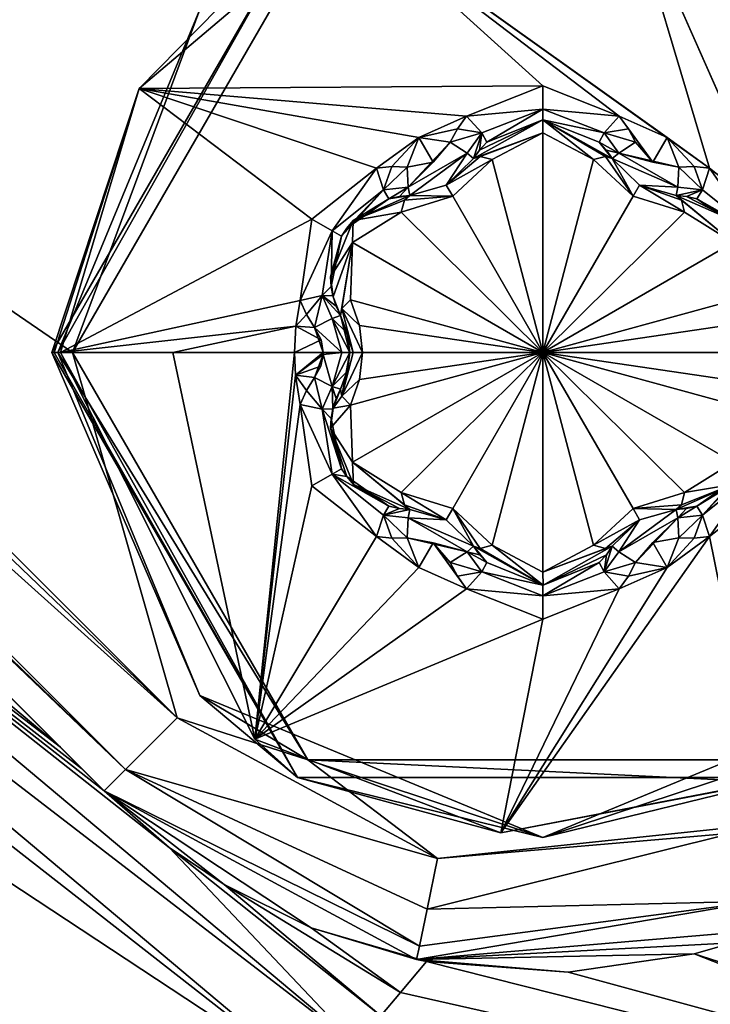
# Model space of a CAD drawing. Header units: metres. Extents: x -205 to 205, y -82 to 82.
# Tile 40 of 256: x -100.07 to -93.4, y -55.31 to -45.78. Entities that reach past the tile are written whole.
import ezdxf

# ---------------------------------------------------------------- set-up
doc = ezdxf.new("R2010")
doc.units = ezdxf.units.M
doc.layers.add('solid_PRT0003', color=7, linetype='CONTINUOUS')

msp = doc.modelspace()

# ---------------------------------------------------------------- linework, layer by layer
at = {"layer": 'solid_PRT0003'}
for points in [[(-200, -75), (-200, 75), (0, 75)], [(0, -75), (-200, -75), (0, 75)], [(-108.424469, -43.654949, 13.20919), (-98.550018, -52.535027, 13.5), (-107.972206, -43.496719, 13.461928)], [(-107.972206, -43.496719, 13.461928), (-98.550018, -52.535027, 13.5), (-107.584267, -43.498207, 13.5)], [(-99.56398, -49, 13.5), (-107.584267, -43.498207, 13.5), (-98.550018, -52.535027, 13.5)], [(-97.289246, -45.059734, 13.5), (-107.584267, -43.498207, 13.5), (-99.56398, -49, 13.5)], [(-99.050095, -53.034958, 13.207107), (-108.424469, -43.654949, 13.20919), (-108.601074, -43.78965, 12.879613)], [(-99.050095, -53.034958, 13.207107), (-98.550018, -52.535027, 13.5), (-108.424469, -43.654949, 13.20919)], [(-99.050095, -53.034958, 13.207107), (-108.601074, -43.78965, 12.879613), (-108.568611, -43.912701, 12.646684)], [(-99.050095, -53.034958, 13.207107), (-108.568611, -43.912701, 12.646684), (-108.534081, -43.962536, 12.5)], [(-108.534081, -43.962536, 12.5), (-99.475243, -53.02396, 2.021518), (-99.257233, -53.242035, 1.975126)], [(-99.257233, -53.242035, 12.5), (-108.534081, -43.962536, 12.5), (-99.257233, -53.242035, 1.975126)], [(-108.534081, -43.962536, 12.5), (-99.681023, -52.818119, 2.071429), (-99.475243, -53.02396, 2.021518)], [(-108.534081, -43.962536, 12.5), (-102.326385, -50.172005, 2.586515), (-99.681023, -52.818119, 2.071429)], [(-99.050095, -53.034958, 13.207107), (-108.534081, -43.962536, 12.5), (-99.257233, -53.242035, 12.5)], [(-93.403778, -47.217888, 18.393747), (-94.245125, -44.397106, 17.260666), (-96.887978, -44.726135, 17.260666)], [(-92.693344, -47.898235, 18.339132), (-91.853088, -45.566849, 17.260666), (-94.245125, -44.397106, 17.260666)], [(-92.77903, -47.709774, 18.335142), (-94.245125, -44.397106, 17.260666), (-93.403778, -47.217888, 18.393747)], [(-92.693344, -47.898235, 18.339132), (-94.245125, -44.397106, 17.260666), (-92.77903, -47.709774, 18.335142)], [(-98.920593, -46.447319, 17.260666), (-96.887978, -44.726135, 17.260666), (-97.388992, -44.886383, 17.098219)], [(-95.013977, -46.419353, 18.335138), (-96.887978, -44.726135, 17.260666), (-98.920593, -46.447319, 17.260666)], [(-93.81311, -46.919952, 18.393747), (-96.887978, -44.726135, 17.260666), (-94.275734, -46.714462, 18.393747)], [(-95.013977, -46.419353, 18.335138), (-94.275734, -46.714462, 18.393747), (-96.887978, -44.726135, 17.260666)], [(-93.403778, -47.217888, 18.393747), (-96.887978, -44.726135, 17.260666), (-93.81311, -46.919952, 18.393747)], [(-99.763985, -49, 13.7), (-99.763985, -49, 17.098219), (-97.388992, -44.886383, 17.098219)], [(-98.920593, -46.447319, 17.260666), (-97.388992, -44.886383, 17.098219), (-99.763985, -49, 17.098219)], [(-97.388992, -44.886383, 13.7), (-99.763985, -49, 13.7), (-97.388992, -44.886383, 17.098219)], [(-99.705406, -49, 13.558578), (-99.763985, -49, 13.7), (-97.388992, -44.886383, 13.7)], [(-98.331322, -45.682663, 13.558578), (-99.705406, -49, 13.558578), (-97.388992, -44.886383, 13.7)], [(-98.331322, -45.682663, 13.558578), (-97.289246, -45.059734, 13.5), (-99.56398, -49, 13.5)], [(-98.331322, -45.682663, 13.558578), (-99.56398, -49, 13.5), (-99.705406, -49, 13.558578)], [(-82.463356, -59.144901, 1.5), (-149.216187, -45.809784, 1.5), (-152.359421, -46.364033, 1.5)], [(-97.162331, -56.110996, 1.5), (-112.783806, -45.809784, 1.5), (-149.216187, -45.809784, 1.5)], [(-82.463356, -59.144901, 1.5), (-97.162331, -56.110996, 1.5), (-149.216187, -45.809784, 1.5)], [(-97.162331, -56.110996, 1.5), (-109.640572, -46.364033, 1.5), (-112.783806, -45.809784, 1.5)], [(-152.359421, -46.364033, 1.5), (-155.12355, -47.959885, 1.5), (0, -75, 1.5)], [(-82.463356, -59.144901, 1.5), (-152.359421, -46.364033, 1.5), (0, -75, 1.5)], [(-97.162331, -56.110996, 1.5), (-106.87645, -47.959885, 1.5), (-109.640572, -46.364033, 1.5)], [(-99.741936, -49, 17.189507), (-98.920593, -46.447319, 17.260666), (-99.763985, -49, 17.098219)], [(-99.741936, -49, 17.189507), (-99.680649, -49, 17.260666), (-98.920593, -46.447319, 17.260666)], [(-97.248886, -47.709679, 18.33514), (-98.920593, -46.447319, 17.260666), (-99.680649, -49, 17.260666)], [(-95.013977, -46.419353, 18.335138), (-98.920593, -46.447319, 17.260666), (-95.752235, -46.714462, 18.393747)], [(-96.21492, -46.919991, 18.393747), (-98.920593, -46.447319, 17.260666), (-96.624191, -47.217888, 18.393747)], [(-97.248886, -47.709679, 18.33514), (-96.624191, -47.217888, 18.393747), (-98.920593, -46.447319, 17.260666)], [(-95.752235, -46.714462, 18.393747), (-98.920593, -46.447319, 17.260666), (-96.21492, -46.919991, 18.393747)], [(-95.013985, -46.645523, 18.301785), (-95.013977, -46.419353, 18.335138), (-95.752235, -46.714462, 18.393747)], [(-95.013985, -46.645523, 18.301785), (-94.275734, -46.714462, 18.393747), (-95.013977, -46.419353, 18.335138)], [(-95.605583, -46.876709, 18.352715), (-95.013985, -46.645523, 18.301785), (-95.752235, -46.714462, 18.393747)], [(-95.605583, -46.876709, 18.352715), (-95.556831, -46.966999, 18.155281), (-95.013985, -46.645523, 18.301785)], [(-95.556831, -46.966999, 18.155281), (-95.013985, -46.75, 18.098503), (-95.013985, -46.645523, 18.301785)], [(-95.013985, -46.645523, 18.301785), (-94.422386, -46.876705, 18.352713), (-94.275734, -46.714462, 18.393747)], [(-95.013985, -46.645523, 18.301785), (-95.013985, -46.75, 18.098503), (-94.422386, -46.876705, 18.352713)], [(-95.84037, -46.835361, 18.416397), (-95.752235, -46.714462, 18.393747), (-96.21492, -46.919991, 18.393747)], [(-95.605583, -46.876709, 18.352715), (-95.752235, -46.714462, 18.393747), (-95.84037, -46.835361, 18.416397)], [(-95.684715, -47.124847, 18.184393), (-95.684715, -47.124847, 16.770613), (-95.014725, -46.75, 16.884211)], [(-95.01403, -46.875008, 16.667706), (-95.014725, -46.75, 16.884211), (-95.684715, -47.124847, 16.770613)], [(-95.627251, -47.043476, 18.172403), (-95.684715, -47.124847, 18.184393), (-95.014725, -46.75, 16.884211)], [(-95.627251, -47.043476, 18.172403), (-95.014725, -46.75, 16.884211), (-95.556831, -46.966999, 18.155281)], [(-95.014725, -46.75, 16.884211), (-95.013985, -46.75, 18.098503), (-95.556831, -46.966999, 18.155281)], [(-95.014725, -46.75, 16.884211), (-94.343254, -47.124847, 16.770613), (-95.013985, -46.75, 18.098503)], [(-94.407921, -47.103199, 16.639412), (-94.343254, -47.124847, 16.770613), (-95.014725, -46.75, 16.884211)], [(-94.524452, -47.134945, 16.554106), (-94.407921, -47.103199, 16.639412), (-95.014725, -46.75, 16.884211)], [(-95.01403, -46.875008, 16.667706), (-94.524452, -47.134945, 16.554106), (-95.014725, -46.75, 16.884211)], [(-95.013985, -46.75, 18.098503), (-94.471138, -46.966999, 18.155281), (-94.422386, -46.876705, 18.352713)], [(-94.343254, -47.124847, 16.770613), (-94.471138, -46.966999, 18.155281), (-95.013985, -46.75, 18.098503)], [(-94.422386, -46.876705, 18.352713), (-94.187607, -46.835346, 18.416395), (-94.275734, -46.714462, 18.393747)], [(-93.951813, -47.159683, 18.43961), (-94.275734, -46.714462, 18.393747), (-94.187607, -46.835346, 18.416395)], [(-93.951813, -47.159683, 18.43961), (-93.81311, -46.919952, 18.393747), (-94.275734, -46.714462, 18.393747)], [(-95.909813, -46.966225, 18.432564), (-95.84037, -46.835361, 18.416397), (-96.21492, -46.919991, 18.393747)], [(-95.605583, -46.876709, 18.352715), (-95.84037, -46.835361, 18.416397), (-95.909813, -46.966225, 18.432564)], [(-94.422386, -46.876705, 18.352713), (-94.118156, -46.966225, 18.432564), (-94.187607, -46.835346, 18.416395)], [(-93.951813, -47.159683, 18.43961), (-94.187607, -46.835346, 18.416395), (-94.118156, -46.966225, 18.432564)], [(-96.21492, -46.919991, 18.393747), (-96.624191, -47.217888, 18.393747), (-96.475441, -47.202007, 18.416395)], [(-96.21492, -46.919991, 18.393747), (-96.475441, -47.202007, 18.416395), (-96.32737, -47.207302, 18.432564)], [(-96.076256, -47.159744, 18.43961), (-96.21492, -46.919991, 18.393747), (-96.32737, -47.207302, 18.432564)], [(-96.076256, -47.159744, 18.43961), (-95.909813, -46.966225, 18.432564), (-96.21492, -46.919991, 18.393747)], [(-95.748055, -47.070873, 18.369303), (-95.605583, -46.876709, 18.352715), (-95.909813, -46.966225, 18.432564)], [(-95.748055, -47.070873, 18.369303), (-95.684715, -47.124847, 18.184393), (-95.605583, -46.876709, 18.352715)], [(-95.01403, -46.875008, 16.667706), (-95.684715, -47.124847, 16.770613), (-95.620049, -47.103195, 16.639412)], [(-95.627251, -47.043476, 18.172403), (-95.605583, -46.876709, 18.352715), (-95.684715, -47.124847, 18.184393)], [(-95.627251, -47.043476, 18.172403), (-95.556831, -46.966999, 18.155281), (-95.605583, -46.876709, 18.352715)], [(-95.01403, -46.875008, 16.667706), (-95.620049, -47.103195, 16.639412), (-95.503517, -47.134945, 16.554106)], [(-95.013985, -49, 15.440842), (-95.01403, -46.875008, 16.667706), (-95.503517, -47.134945, 16.554106)], [(-95.013985, -49, 15.440842), (-94.524452, -47.134945, 16.554106), (-95.01403, -46.875008, 16.667706)], [(-94.422386, -46.876705, 18.352713), (-94.471138, -46.966999, 18.155281), (-94.279907, -47.070873, 18.369303)], [(-94.422386, -46.876705, 18.352713), (-94.279907, -47.070873, 18.369303), (-94.118156, -46.966225, 18.432564)], [(-93.951813, -47.159683, 18.43961), (-93.700592, -47.207302, 18.432564), (-93.81311, -46.919952, 18.393747)], [(-93.552544, -47.202007, 18.416397), (-93.403778, -47.217888, 18.393747), (-93.81311, -46.919952, 18.393747)], [(-93.700592, -47.207302, 18.432564), (-93.552544, -47.202007, 18.416397), (-93.81311, -46.919952, 18.393747)], [(-96.317619, -47.399712, 18.369303), (-95.909813, -46.966225, 18.432564), (-96.076256, -47.159744, 18.43961)], [(-95.748055, -47.070873, 18.369303), (-95.909813, -46.966225, 18.432564), (-96.317619, -47.399712, 18.369303)], [(-94.471138, -46.966999, 18.155281), (-94.400726, -47.043468, 18.172401), (-94.279907, -47.070873, 18.369303)], [(-94.343254, -47.124847, 16.770613), (-94.400726, -47.043468, 18.172401), (-94.471138, -46.966999, 18.155281)], [(-94.400726, -47.043468, 18.172401), (-94.343254, -47.124847, 18.184393), (-94.279907, -47.070873, 18.369303)], [(-94.343254, -47.124847, 16.770613), (-94.343254, -47.124847, 18.184393), (-94.400726, -47.043468, 18.172401)], [(-94.279907, -47.070873, 18.369303), (-93.951813, -47.159683, 18.43961), (-94.118156, -46.966225, 18.432564)], [(-95.748055, -47.070873, 18.369303), (-96.317619, -47.399712, 18.369303), (-96.302544, -47.481556, 18.184393)], [(-95.948486, -47.381359, 18.189688), (-95.748055, -47.070873, 18.369303), (-96.302544, -47.481556, 18.184393)], [(-95.948494, -47.381363, 16.664257), (-95.620049, -47.103195, 16.639412), (-95.684715, -47.124847, 16.770613)], [(-95.948494, -47.381363, 16.664257), (-95.503517, -47.134945, 16.554106), (-95.620049, -47.103195, 16.639412)], [(-95.948494, -47.381363, 16.664257), (-95.684715, -47.124847, 16.770613), (-95.948486, -47.381359, 18.189688)], [(-95.948494, -47.381363, 16.664257), (-95.886002, -47.489616, 16.447762), (-95.503517, -47.134945, 16.554106)], [(-95.948486, -47.381359, 18.189688), (-95.684715, -47.124847, 18.184393), (-95.748055, -47.070873, 18.369303)], [(-95.948486, -47.381359, 18.189688), (-95.684715, -47.124847, 16.770613), (-95.684715, -47.124847, 18.184393)], [(-95.886002, -47.489616, 16.447762), (-95.013985, -49, 15.440842), (-95.503517, -47.134945, 16.554106)], [(-95.013985, -49, 15.440842), (-94.141968, -47.48962, 16.44776), (-94.524452, -47.134945, 16.554106)], [(-94.141968, -47.48962, 16.44776), (-94.407921, -47.103199, 16.639412), (-94.524452, -47.134945, 16.554106)], [(-94.141968, -47.48962, 16.44776), (-94.343254, -47.124847, 16.770613), (-94.407921, -47.103199, 16.639412)], [(-93.71035, -47.399712, 18.369303), (-94.279907, -47.070873, 18.369303), (-94.343254, -47.124847, 18.184393)], [(-94.079437, -47.381382, 18.189684), (-93.71035, -47.399712, 18.369303), (-94.343254, -47.124847, 18.184393)], [(-94.07943, -47.38139, 16.664257), (-94.079437, -47.381382, 18.189684), (-94.343254, -47.124847, 18.184393)], [(-94.07943, -47.38139, 16.664257), (-94.343254, -47.124847, 18.184393), (-94.343254, -47.124847, 16.770613)], [(-94.07943, -47.38139, 16.664257), (-94.343254, -47.124847, 16.770613), (-94.141968, -47.48962, 16.44776)], [(-94.279907, -47.070873, 18.369303), (-93.700592, -47.207302, 18.432564), (-93.951813, -47.159683, 18.43961)], [(-93.71035, -47.399712, 18.369303), (-93.700592, -47.207302, 18.432564), (-94.279907, -47.070873, 18.369303)], [(-97.05304, -47.82275, 18.301798), (-96.624191, -47.217888, 18.393747), (-97.248886, -47.709679, 18.33514)], [(-97.05304, -47.82275, 18.301798), (-96.557007, -47.426014, 18.352713), (-96.624191, -47.217888, 18.393747)], [(-96.557007, -47.426014, 18.352713), (-96.475441, -47.202007, 18.416395), (-96.624191, -47.217888, 18.393747)], [(-96.557007, -47.426014, 18.352713), (-96.32737, -47.207302, 18.432564), (-96.475441, -47.202007, 18.416395)], [(-96.317619, -47.399712, 18.369303), (-96.32737, -47.207302, 18.432564), (-96.557007, -47.426014, 18.352713)], [(-96.317619, -47.399712, 18.369303), (-96.076256, -47.159744, 18.43961), (-96.32737, -47.207302, 18.432564)], [(-93.470955, -47.426018, 18.352715), (-93.700592, -47.207302, 18.432564), (-93.71035, -47.399712, 18.369303)], [(-93.470955, -47.426018, 18.352715), (-93.552544, -47.202007, 18.416397), (-93.700592, -47.207302, 18.432564)], [(-93.470955, -47.426018, 18.352715), (-93.403778, -47.217888, 18.393747), (-93.552544, -47.202007, 18.416397)], [(-92.976463, -47.823635, 18.300522), (-93.403778, -47.217888, 18.393747), (-93.470955, -47.426018, 18.352715)], [(-92.77903, -47.709774, 18.335142), (-93.403778, -47.217888, 18.393747), (-92.976463, -47.823635, 18.300522)], [(-99.681023, -52.818119, 2.071429), (-106.295685, -47.267757, 2.071429), (-106.532867, -47.550419, 1.654846)], [(-102.326385, -50.172005, 2.586515), (-106.295685, -47.267757, 2.071429), (-99.681023, -52.818119, 2.071429)], [(-97.05304, -47.82275, 18.301798), (-96.96254, -47.875, 18.098503), (-96.557007, -47.426014, 18.352713)], [(-96.96254, -47.875, 18.098503), (-96.912064, -47.798283, 18.099911), (-96.557007, -47.426014, 18.352713)], [(-96.912064, -47.798283, 18.099911), (-96.503189, -47.513378, 18.155281), (-96.557007, -47.426014, 18.352713)], [(-96.317619, -47.399712, 18.369303), (-96.557007, -47.426014, 18.352713), (-96.503189, -47.513378, 18.155281)], [(-96.401756, -47.490635, 18.172401), (-96.317619, -47.399712, 18.369303), (-96.503189, -47.513378, 18.155281)], [(-96.401756, -47.490635, 18.172401), (-96.302544, -47.481556, 18.184393), (-96.317619, -47.399712, 18.369303)], [(-95.948494, -47.381363, 16.664257), (-95.948486, -47.381359, 18.189688), (-96.302544, -47.481556, 18.184393)], [(-96.302544, -47.481556, 16.770613), (-95.886002, -47.489616, 16.447762), (-95.948494, -47.381363, 16.664257)], [(-96.302544, -47.481556, 16.770613), (-95.948494, -47.381363, 16.664257), (-96.302544, -47.481556, 18.184393)], [(-94.07943, -47.38139, 16.664257), (-94.141968, -47.48962, 16.44776), (-93.643562, -47.643524, 16.554106)], [(-94.079437, -47.381382, 18.189684), (-93.725418, -47.481556, 18.184393), (-93.71035, -47.399712, 18.369303)], [(-93.725418, -47.481556, 16.770613), (-93.725418, -47.481556, 18.184393), (-94.079437, -47.381382, 18.189684)], [(-93.725418, -47.481556, 16.770613), (-94.079437, -47.381382, 18.189684), (-94.07943, -47.38139, 16.664257)], [(-93.674339, -47.526726, 16.639412), (-94.07943, -47.38139, 16.664257), (-93.643562, -47.643524, 16.554106)], [(-93.674339, -47.526726, 16.639412), (-93.725418, -47.481556, 16.770613), (-94.07943, -47.38139, 16.664257)], [(-93.470955, -47.426018, 18.352715), (-93.71035, -47.399712, 18.369303), (-93.725418, -47.481556, 18.184393)], [(-93.626221, -47.490631, 18.172403), (-93.470955, -47.426018, 18.352715), (-93.725418, -47.481556, 18.184393)], [(-93.626221, -47.490631, 18.172403), (-93.52478, -47.513378, 18.155281), (-93.470955, -47.426018, 18.352715)], [(-92.976463, -47.823635, 18.300522), (-93.470955, -47.426018, 18.352715), (-93.52478, -47.513378, 18.155281)], [(-96.847725, -47.722431, 16.877523), (-96.503189, -47.513378, 18.155281), (-96.912064, -47.798283, 18.099911)], [(-96.847725, -47.722431, 16.877523), (-96.302544, -47.481556, 16.770613), (-96.503189, -47.513378, 18.155281)], [(-96.847725, -47.722431, 16.877523), (-96.35363, -47.526733, 16.639412), (-96.302544, -47.481556, 16.770613)], [(-96.847725, -47.722431, 16.877523), (-96.384399, -47.643524, 16.554106), (-96.35363, -47.526733, 16.639412)], [(-96.302544, -47.481556, 16.770613), (-96.401756, -47.490635, 18.172401), (-96.503189, -47.513378, 18.155281)], [(-96.302544, -47.481556, 16.770613), (-96.302544, -47.481556, 18.184393), (-96.401756, -47.490635, 18.172401)], [(-95.886002, -47.489616, 16.447762), (-96.384399, -47.643524, 16.554106), (-95.013985, -49, 15.440842)], [(-96.35363, -47.526733, 16.639412), (-96.384399, -47.643524, 16.554106), (-95.886002, -47.489616, 16.447762)], [(-96.35363, -47.526733, 16.639412), (-95.886002, -47.489616, 16.447762), (-96.302544, -47.481556, 16.770613)], [(-95.013985, -49, 15.440842), (-93.643562, -47.643524, 16.554106), (-94.141968, -47.48962, 16.44776)], [(-93.180832, -47.721821, 16.877464), (-93.626221, -47.490631, 18.172403), (-93.725418, -47.481556, 18.184393)], [(-93.180832, -47.721821, 16.877464), (-93.725418, -47.481556, 18.184393), (-93.725418, -47.481556, 16.770613)], [(-93.674339, -47.526726, 16.639412), (-93.173714, -47.937454, 16.667706), (-93.725418, -47.481556, 16.770613)], [(-93.180832, -47.721821, 16.877464), (-93.725418, -47.481556, 16.770613), (-93.173714, -47.937454, 16.667706)], [(-93.674339, -47.526726, 16.639412), (-93.643562, -47.643524, 16.554106), (-93.173714, -47.937454, 16.667706)], [(-93.180832, -47.721821, 16.877464), (-93.52478, -47.513378, 18.155281), (-93.626221, -47.490631, 18.172403)], [(-93.115898, -47.798283, 18.099911), (-92.976463, -47.823635, 18.300522), (-93.52478, -47.513378, 18.155281)], [(-93.180832, -47.721821, 16.877464), (-93.115898, -47.798283, 18.099911), (-93.52478, -47.513378, 18.155281)], [(-106.532867, -47.550419, 1.654846), (-106.87645, -47.959885, 1.5), (-96.818748, -55.70153, 1.654846)], [(-106.532867, -47.550419, 1.654846), (-96.818748, -55.70153, 1.654846), (-98.627296, -53.789986, 1.951786)], [(-106.532867, -47.550419, 1.654846), (-98.627296, -53.789986, 1.951786), (-99.257233, -53.242035, 1.975126)], [(-99.475243, -53.02396, 2.021518), (-106.532867, -47.550419, 1.654846), (-99.257233, -53.242035, 1.975126)], [(-99.475243, -53.02396, 2.021518), (-99.681023, -52.818119, 2.071429), (-106.532867, -47.550419, 1.654846)], [(-97.248886, -47.709679, 18.33514), (-99.680649, -49, 17.260666), (-97.362442, -48.496574, 18.393747)], [(-97.05304, -47.82275, 18.301798), (-97.248886, -47.709679, 18.33514), (-97.362442, -48.496574, 18.393747)], [(-96.384399, -47.643524, 16.554106), (-96.854309, -47.93755, 16.667706), (-95.013985, -49, 15.440842)], [(-96.847725, -47.722431, 16.877523), (-96.854309, -47.93755, 16.667706), (-96.384399, -47.643524, 16.554106)], [(-95.013985, -49, 15.440842), (-93.173714, -47.937454, 16.667706), (-93.643562, -47.643524, 16.554106)], [(-96.847725, -47.722431, 16.877523), (-97.068047, -48.268749, 16.853399), (-96.854309, -47.93755, 16.667706)], [(-96.847725, -47.722431, 16.877523), (-96.96254, -47.875, 18.098503), (-97.068047, -48.268749, 18.126162)], [(-96.847725, -47.722431, 16.877523), (-97.068047, -48.268749, 18.126162), (-97.068047, -48.268749, 16.853399)], [(-96.847725, -47.722431, 16.877523), (-96.912064, -47.798283, 18.099911), (-96.96254, -47.875, 18.098503)], [(-97.05304, -47.82275, 18.301798), (-97.362442, -48.496574, 18.393747), (-97.148605, -48.450691, 18.352715)], [(-97.062553, -48.361595, 18.139544), (-97.05304, -47.82275, 18.301798), (-97.148605, -48.450691, 18.352715)], [(-97.062553, -48.361595, 18.139544), (-97.068047, -48.268749, 18.126162), (-96.96254, -47.875, 18.098503)], [(-97.062553, -48.361595, 18.139544), (-96.96254, -47.875, 18.098503), (-97.05304, -47.82275, 18.301798)], [(-155.12355, -47.959885, 1.5), (-164.837662, -56.110996, 1.5), (0, -75, 1.5)], [(-96.818748, -55.70153, 1.654846), (-106.87645, -47.959885, 1.5), (-97.162331, -56.110996, 1.5)], [(-97.068047, -48.268749, 16.853399), (-97.044235, -48.46093, 16.818302), (-96.854309, -47.93755, 16.667706)], [(-97.044235, -48.46093, 16.818302), (-96.973274, -48.643291, 16.770613), (-96.854309, -47.93755, 16.667706)], [(-96.973274, -48.643291, 16.770613), (-96.959694, -48.576466, 16.63941), (-96.854309, -47.93755, 16.667706)], [(-96.959694, -48.576466, 16.63941), (-96.873932, -48.491421, 16.554106), (-96.854309, -47.93755, 16.667706)], [(-96.854309, -47.93755, 16.667706), (-96.873932, -48.491421, 16.554106), (-95.013985, -49, 15.440842)], [(-95.013985, -49, 15.440842), (-93.15403, -48.491421, 16.554106), (-93.173714, -47.937454, 16.667706)], [(-97.068047, -48.268749, 16.853399), (-97.062553, -48.361595, 18.139544), (-97.046036, -48.453621, 18.155281)], [(-97.068047, -48.268749, 16.853399), (-97.046036, -48.453621, 18.155281), (-97.044235, -48.46093, 16.818302)], [(-97.068047, -48.268749, 16.853399), (-97.068047, -48.268749, 18.126162), (-97.062553, -48.361595, 18.139544)], [(-97.062553, -48.361595, 18.139544), (-97.148605, -48.450691, 18.352715), (-97.046036, -48.453621, 18.155281)], [(-97.148605, -48.450691, 18.352715), (-97.362442, -48.496574, 18.393747), (-97.301811, -48.633354, 18.416397)], [(-97.148605, -48.450691, 18.352715), (-97.301811, -48.633354, 18.416397), (-97.223198, -48.758919, 18.432564)], [(-97.148605, -48.450691, 18.352715), (-97.223198, -48.758919, 18.432564), (-97.051689, -48.671162, 18.369303)], [(-97.148605, -48.450691, 18.352715), (-97.051689, -48.671162, 18.369303), (-96.973274, -48.643291, 18.184393)], [(-97.015015, -48.552841, 18.172403), (-97.148605, -48.450691, 18.352715), (-96.973274, -48.643291, 18.184393)], [(-97.015015, -48.552841, 18.172403), (-97.046036, -48.453621, 18.155281), (-97.148605, -48.450691, 18.352715)], [(-97.044235, -48.46093, 16.818302), (-97.046036, -48.453621, 18.155281), (-97.015015, -48.552841, 18.172403)], [(-97.044235, -48.46093, 16.818302), (-97.015015, -48.552841, 18.172403), (-96.973274, -48.643291, 18.184393)], [(-97.044235, -48.46093, 16.818302), (-96.973274, -48.643291, 18.184393), (-96.973274, -48.643291, 16.770613)], [(-97.362442, -48.496574, 18.393747), (-99.680649, -49, 17.260666), (-97.40242, -48.74688, 18.393747)], [(-97.301811, -48.633354, 18.416397), (-97.362442, -48.496574, 18.393747), (-97.40242, -48.74688, 18.393747)], [(-96.849525, -49, 16.539265), (-96.959694, -48.576466, 16.63941), (-96.973274, -48.643291, 16.770613)], [(-96.959694, -48.576466, 16.63941), (-96.786736, -48.738422, 16.475424), (-96.873932, -48.491421, 16.554106)], [(-96.959694, -48.576466, 16.63941), (-96.758018, -49, 16.44776), (-96.786736, -48.738422, 16.475424)], [(-96.849525, -49, 16.539265), (-96.758018, -49, 16.44776), (-96.959694, -48.576466, 16.63941)], [(-96.873932, -48.491421, 16.554106), (-96.786736, -48.738422, 16.475424), (-95.013985, -49, 15.440842)], [(-95.013985, -49, 15.440842), (-93.241264, -48.738564, 16.475393), (-93.15403, -48.491421, 16.554106)], [(-97.223198, -48.758919, 18.432564), (-97.301811, -48.633354, 18.416397), (-97.40242, -48.74688, 18.393747)], [(-97.051689, -48.671162, 18.369303), (-97.223198, -48.758919, 18.432564), (-96.958305, -49, 18.36849)], [(-96.906181, -48.815056, 18.188997), (-96.973274, -48.643291, 18.184393), (-97.051689, -48.671162, 18.369303)], [(-97.051689, -48.671162, 18.369303), (-96.958305, -49, 18.36849), (-96.883018, -49, 18.189676)], [(-96.906181, -48.815056, 18.188997), (-97.051689, -48.671162, 18.369303), (-96.883018, -49, 18.189676)], [(-96.973274, -48.643291, 16.770613), (-96.973274, -48.643291, 18.184393), (-96.906181, -48.815056, 18.188997)], [(-96.902763, -48.829041, 16.688538), (-96.973274, -48.643291, 16.770613), (-96.906181, -48.815056, 18.188997)], [(-96.883018, -49, 16.664267), (-96.849525, -49, 16.539265), (-96.973274, -48.643291, 16.770613)], [(-96.902763, -48.829041, 16.688538), (-96.883018, -49, 16.664267), (-96.973274, -48.643291, 16.770613)], [(-97.40242, -48.74688, 18.393747), (-99.680649, -49, 17.260666), (-98.59333, -49, 17.9174)], [(-97.40242, -48.74688, 18.393747), (-98.59333, -49, 17.9174), (-97.415779, -49, 18.393753)], [(-97.159386, -48.87944, 18.438765), (-97.40242, -48.74688, 18.393747), (-97.415779, -49, 18.393753)], [(-97.159386, -48.87944, 18.438765), (-97.223198, -48.758919, 18.432564), (-97.40242, -48.74688, 18.393747)], [(-97.138832, -49, 18.43961), (-97.223198, -48.758919, 18.432564), (-97.159386, -48.87944, 18.438765)], [(-96.958305, -49, 18.36849), (-97.223198, -48.758919, 18.432564), (-97.138832, -49, 18.43961)], [(-96.786736, -48.738422, 16.475424), (-96.758018, -49, 16.44776), (-95.013985, -49, 15.440842)], [(-95.013985, -49, 15.440842), (-93.269951, -49, 16.44776), (-93.241264, -48.738564, 16.475393)], [(-96.902763, -48.829041, 16.688538), (-96.906181, -48.815056, 18.188997), (-96.883018, -49, 18.189676)], [(-96.902763, -48.829041, 16.688538), (-96.883018, -49, 18.189676), (-96.883018, -49, 16.664267)], [(-97.138832, -49, 18.43961), (-97.159386, -48.87944, 18.438765), (-97.415779, -49, 18.393753)], [(-97.388969, -53.113628, 13.7), (-99.763985, -49, 17.098219), (-99.763985, -49, 13.7)], [(-97.388969, -53.113628, 17.098219), (-99.741936, -49, 17.189507), (-99.763985, -49, 17.098219)], [(-97.388969, -53.113628, 13.7), (-97.388969, -53.113628, 17.098219), (-99.763985, -49, 17.098219)], [(-98.331322, -52.317333, 13.558578), (-97.388969, -53.113628, 13.7), (-99.763985, -49, 13.7)], [(-98.331322, -52.317333, 13.558578), (-99.763985, -49, 13.7), (-99.705406, -49, 13.558578)], [(-97.388969, -53.113628, 17.098219), (-99.680649, -49, 17.260666), (-99.741936, -49, 17.189507)], [(-99.705406, -49, 13.558578), (-99.56398, -49, 13.5), (-97.288902, -52.940456, 13.5)], [(-98.331322, -52.317333, 13.558578), (-99.705406, -49, 13.558578), (-97.288902, -52.940456, 13.5)], [(-97.388969, -53.113628, 17.098219), (-97.801376, -52.742756, 17.260666), (-99.680649, -49, 17.260666)], [(-98.59333, -49, 17.9174), (-99.680649, -49, 17.260666), (-97.801376, -52.742756, 17.260666)], [(-97.288902, -52.940456, 13.5), (-99.56398, -49, 13.5), (-98.550018, -52.535027, 13.5)], [(-97.415779, -49, 18.393753), (-98.59333, -49, 17.9174), (-97.801376, -52.742756, 17.260666)], [(-97.40564, -49.22068, 18.393745), (-97.415779, -49, 18.393753), (-97.801376, -52.742756, 17.260666)], [(-97.138832, -49, 18.43961), (-97.415779, -49, 18.393753), (-97.40564, -49.22068, 18.393745)], [(-97.139, -49.010685, 18.439604), (-97.138832, -49, 18.43961), (-97.40564, -49.22068, 18.393745)], [(-97.139465, -49.021362, 18.439592), (-97.139, -49.010685, 18.439604), (-97.40564, -49.22068, 18.393745)], [(-97.163307, -49.131413, 18.43854), (-97.139465, -49.021362, 18.439592), (-97.40564, -49.22068, 18.393745)], [(-97.223198, -49.241077, 18.432564), (-97.139465, -49.021362, 18.439592), (-97.163307, -49.131413, 18.43854)], [(-97.051697, -49.328838, 18.369303), (-97.139465, -49.021362, 18.439592), (-97.223198, -49.241077, 18.432564)], [(-97.139465, -49.021362, 18.439592), (-97.138832, -49, 18.43961), (-97.139, -49.010685, 18.439604)], [(-96.958305, -49, 18.36849), (-97.138832, -49, 18.43961), (-97.139465, -49.021362, 18.439592)], [(-96.958305, -49, 18.36849), (-97.139465, -49.021362, 18.439592), (-97.051697, -49.328838, 18.369303)], [(-96.883018, -49, 18.189676), (-96.958305, -49, 18.36849), (-97.051697, -49.328838, 18.369303)], [(-96.906174, -49.184921, 18.188999), (-96.883018, -49, 18.189676), (-97.051697, -49.328838, 18.369303)], [(-96.959694, -49.423534, 16.639412), (-96.786705, -49.261433, 16.475393), (-96.758018, -49, 16.44776)], [(-96.959694, -49.423534, 16.639412), (-96.758018, -49, 16.44776), (-96.849525, -49, 16.539265)], [(-96.959694, -49.423534, 16.639412), (-96.849525, -49, 16.539265), (-96.883018, -49, 16.664267)], [(-96.902756, -49.170929, 16.68853), (-96.959694, -49.423534, 16.639412), (-96.883018, -49, 16.664267)], [(-96.883018, -49, 16.664267), (-96.883018, -49, 18.189676), (-96.906174, -49.184921, 18.188999)], [(-96.902756, -49.170929, 16.68853), (-96.883018, -49, 16.664267), (-96.906174, -49.184921, 18.188999)], [(-96.873932, -49.508579, 16.554106), (-96.854256, -50.062542, 16.667706), (-95.013985, -49, 15.440842)], [(-96.786705, -49.261433, 16.475393), (-96.873932, -49.508579, 16.554106), (-95.013985, -49, 15.440842)], [(-96.854256, -50.062542, 16.667706), (-96.384399, -50.356476, 16.554106), (-95.013985, -49, 15.440842)], [(-96.786705, -49.261433, 16.475393), (-95.013985, -49, 15.440842), (-96.758018, -49, 16.44776)], [(-96.384399, -50.356476, 16.554106), (-95.886002, -50.51038, 16.44776), (-95.013985, -49, 15.440842)], [(-95.886002, -50.51038, 16.44776), (-95.503517, -50.865055, 16.554106), (-95.013985, -49, 15.440842)], [(-95.503517, -50.865055, 16.554106), (-95.013939, -51.124992, 16.667706), (-95.013985, -49, 15.440842)], [(-93.241226, -49.261578, 16.475424), (-93.269951, -49, 16.44776), (-95.013985, -49, 15.440842)], [(-93.17366, -50.06245, 16.667706), (-93.15403, -49.508579, 16.554106), (-95.013985, -49, 15.440842)], [(-93.241226, -49.261578, 16.475424), (-95.013985, -49, 15.440842), (-93.15403, -49.508579, 16.554106)], [(-93.17366, -50.06245, 16.667706), (-95.013985, -49, 15.440842), (-93.643562, -50.356476, 16.554106)], [(-94.141968, -50.51038, 16.447762), (-93.643562, -50.356476, 16.554106), (-95.013985, -49, 15.440842)], [(-94.524452, -50.865055, 16.554106), (-94.141968, -50.51038, 16.447762), (-95.013985, -49, 15.440842)], [(-95.013939, -51.124992, 16.667706), (-94.524452, -50.865055, 16.554106), (-95.013985, -49, 15.440842)], [(-97.223198, -49.241077, 18.432564), (-97.163307, -49.131413, 18.43854), (-97.40564, -49.22068, 18.393745)], [(-97.362442, -49.503422, 18.393747), (-97.40564, -49.22068, 18.393745), (-97.801376, -52.742756, 17.260666)], [(-97.301819, -49.366661, 18.416395), (-97.40564, -49.22068, 18.393745), (-97.362442, -49.503422, 18.393747)], [(-97.301819, -49.366661, 18.416395), (-97.223198, -49.241077, 18.432564), (-97.40564, -49.22068, 18.393745)], [(-97.148605, -49.549305, 18.352711), (-97.223198, -49.241077, 18.432564), (-97.301819, -49.366661, 18.416395)], [(-97.051697, -49.328838, 18.369303), (-97.223198, -49.241077, 18.432564), (-97.148605, -49.549305, 18.352711)], [(-96.906174, -49.184921, 18.188999), (-97.051697, -49.328838, 18.369303), (-96.973274, -49.356705, 18.184393)], [(-96.902756, -49.170929, 16.68853), (-96.906174, -49.184921, 18.188999), (-96.973274, -49.356705, 18.184393)], [(-96.902756, -49.170929, 16.68853), (-96.973274, -49.356705, 18.184393), (-96.973274, -49.356705, 16.770613)], [(-96.902756, -49.170929, 16.68853), (-96.973274, -49.356705, 16.770613), (-96.959694, -49.423534, 16.639412)], [(-97.051697, -49.328838, 18.369303), (-97.148605, -49.549305, 18.352711), (-97.046036, -49.546379, 18.155281)], [(-97.015022, -49.447166, 18.172401), (-97.051697, -49.328838, 18.369303), (-97.046036, -49.546379, 18.155281)], [(-97.015022, -49.447166, 18.172401), (-96.973274, -49.356705, 18.184393), (-97.051697, -49.328838, 18.369303)], [(-96.959694, -49.423534, 16.639412), (-96.873932, -49.508579, 16.554106), (-96.786705, -49.261433, 16.475393)], [(-97.148605, -49.549305, 18.352711), (-97.301819, -49.366661, 18.416395), (-97.362442, -49.503422, 18.393747)], [(-97.04422, -49.539005, 16.818287), (-96.973274, -49.356705, 16.770613), (-97.015022, -49.447166, 18.172401)], [(-97.04422, -49.539005, 16.818287), (-96.959694, -49.423534, 16.639412), (-96.973274, -49.356705, 16.770613)], [(-97.04422, -49.539005, 16.818287), (-96.873932, -49.508579, 16.554106), (-96.959694, -49.423534, 16.639412)], [(-96.973274, -49.356705, 16.770613), (-96.973274, -49.356705, 18.184393), (-97.015022, -49.447166, 18.172401)], [(-97.248886, -50.290321, 18.33514), (-97.362442, -49.503422, 18.393747), (-97.801376, -52.742756, 17.260666)], [(-97.05304, -50.177246, 18.301798), (-97.362442, -49.503422, 18.393747), (-97.248886, -50.290321, 18.33514)], [(-97.05304, -50.177246, 18.301798), (-97.148605, -49.549305, 18.352711), (-97.362442, -49.503422, 18.393747)], [(-97.068047, -49.731251, 16.853397), (-96.854256, -50.062542, 16.667706), (-96.873932, -49.508579, 16.554106)], [(-97.04422, -49.539005, 16.818287), (-97.068047, -49.731251, 16.853397), (-96.873932, -49.508579, 16.554106)], [(-97.04422, -49.539005, 16.818287), (-97.015022, -49.447166, 18.172401), (-97.046036, -49.546379, 18.155281)], [(-97.062553, -49.638405, 18.139544), (-97.046036, -49.546379, 18.155281), (-97.148605, -49.549305, 18.352711)], [(-96.96254, -50.125, 18.098503), (-97.062553, -49.638405, 18.139544), (-97.148605, -49.549305, 18.352711)], [(-97.05304, -50.177246, 18.301798), (-96.96254, -50.125, 18.098503), (-97.148605, -49.549305, 18.352711)], [(-97.04422, -49.539005, 16.818287), (-97.062553, -49.638405, 18.139544), (-97.068047, -49.731251, 18.126163)], [(-97.04422, -49.539005, 16.818287), (-97.068047, -49.731251, 18.126163), (-97.068047, -49.731251, 16.853397)], [(-97.04422, -49.539005, 16.818287), (-97.046036, -49.546379, 18.155281), (-97.062553, -49.638405, 18.139544)], [(-96.96254, -50.125, 18.098503), (-97.068047, -49.731251, 18.126163), (-97.062553, -49.638405, 18.139544)], [(-97.068047, -49.731251, 16.853397), (-96.847137, -50.278175, 16.877464), (-96.854256, -50.062542, 16.667706)], [(-97.068047, -49.731251, 16.853397), (-97.068047, -49.731251, 18.126163), (-96.96254, -50.125, 18.098503)], [(-97.068047, -49.731251, 16.853397), (-96.96254, -50.125, 18.098503), (-96.912064, -50.201717, 18.099911)], [(-97.068047, -49.731251, 16.853397), (-96.912064, -50.201717, 18.099911), (-96.847137, -50.278175, 16.877464)], [(-96.35363, -50.47327, 16.639412), (-96.384399, -50.356476, 16.554106), (-96.854256, -50.062542, 16.667706)], [(-96.302544, -50.51844, 16.770613), (-96.35363, -50.47327, 16.639412), (-96.854256, -50.062542, 16.667706)], [(-96.847137, -50.278175, 16.877464), (-96.302544, -50.51844, 16.770613), (-96.854256, -50.062542, 16.667706)], [(-93.17366, -50.06245, 16.667706), (-93.643562, -50.356476, 16.554106), (-93.180244, -50.277569, 16.877523)], [(-97.05304, -50.177246, 18.301798), (-97.248886, -50.290321, 18.33514), (-96.624191, -50.782112, 18.393747)], [(-96.912064, -50.201717, 18.099911), (-96.96254, -50.125, 18.098503), (-97.05304, -50.177246, 18.301798)], [(-97.05304, -50.177246, 18.301798), (-96.624191, -50.782112, 18.393747), (-96.557007, -50.573982, 18.352715)], [(-97.05304, -50.177246, 18.301798), (-96.557007, -50.573982, 18.352715), (-96.503189, -50.486622, 18.155281)], [(-96.912064, -50.201717, 18.099911), (-97.05304, -50.177246, 18.301798), (-96.503189, -50.486622, 18.155281)], [(-93.06543, -50.125, 18.098503), (-93.115906, -50.201717, 18.099911), (-93.470955, -50.573982, 18.352713)], [(-92.976456, -50.176365, 18.300524), (-93.06543, -50.125, 18.098503), (-93.470955, -50.573982, 18.352713)], [(-92.976456, -50.176365, 18.300524), (-93.470955, -50.573982, 18.352713), (-93.403778, -50.782112, 18.393747)], [(-92.976456, -50.176365, 18.300524), (-93.403778, -50.782112, 18.393747), (-92.77903, -50.290222, 18.335142)], [(-96.624191, -50.782112, 18.393747), (-97.248886, -50.290321, 18.33514), (-97.801376, -52.742756, 17.260666)], [(-96.847137, -50.278175, 16.877464), (-96.912064, -50.201717, 18.099911), (-96.503189, -50.486622, 18.155281)], [(-96.847137, -50.278175, 16.877464), (-96.401749, -50.509365, 18.172403), (-96.302544, -50.51844, 18.184393)], [(-96.847137, -50.278175, 16.877464), (-96.302544, -50.51844, 18.184393), (-96.302544, -50.51844, 16.770613)], [(-96.847137, -50.278175, 16.877464), (-96.503189, -50.486622, 18.155281), (-96.401749, -50.509365, 18.172403)], [(-93.180244, -50.277569, 16.877523), (-93.725418, -50.51844, 16.770613), (-93.52478, -50.486622, 18.155281)], [(-93.674339, -50.473263, 16.639412), (-93.725418, -50.51844, 16.770613), (-93.180244, -50.277569, 16.877523)], [(-93.643562, -50.356476, 16.554106), (-93.674339, -50.473263, 16.639412), (-93.180244, -50.277569, 16.877523)], [(-93.115906, -50.201717, 18.099911), (-93.52478, -50.486622, 18.155281), (-93.470955, -50.573982, 18.352713)], [(-93.180244, -50.277569, 16.877523), (-93.52478, -50.486622, 18.155281), (-93.115906, -50.201717, 18.099911)], [(-92.77903, -50.290222, 18.335142), (-93.403778, -50.782112, 18.393747), (-92.919708, -53.170345, 17.260666)], [(-95.94854, -50.61861, 16.664257), (-95.886002, -50.51038, 16.44776), (-96.384399, -50.356476, 16.554106)], [(-95.94854, -50.61861, 16.664257), (-96.384399, -50.356476, 16.554106), (-96.35363, -50.47327, 16.639412)], [(-94.141968, -50.51038, 16.447762), (-93.674339, -50.473263, 16.639412), (-93.643562, -50.356476, 16.554106)], [(-95.94854, -50.61861, 16.664257), (-96.35363, -50.47327, 16.639412), (-96.302544, -50.51844, 16.770613)], [(-94.141968, -50.51038, 16.447762), (-93.725418, -50.51844, 16.770613), (-93.674339, -50.473263, 16.639412)], [(-96.557007, -50.573982, 18.352715), (-96.624191, -50.782112, 18.393747), (-96.475418, -50.797993, 18.416397)], [(-96.401749, -50.509365, 18.172403), (-96.503189, -50.486622, 18.155281), (-96.557007, -50.573982, 18.352715)], [(-96.401749, -50.509365, 18.172403), (-96.557007, -50.573982, 18.352715), (-96.302544, -50.51844, 18.184393)], [(-96.557007, -50.573982, 18.352715), (-96.317619, -50.600288, 18.369303), (-96.302544, -50.51844, 18.184393)], [(-96.557007, -50.573982, 18.352715), (-96.475418, -50.797993, 18.416397), (-96.32737, -50.792694, 18.432564)], [(-96.557007, -50.573982, 18.352715), (-96.32737, -50.792694, 18.432564), (-96.317619, -50.600288, 18.369303)], [(-95.948524, -50.618614, 18.189684), (-96.302544, -50.51844, 18.184393), (-96.317619, -50.600288, 18.369303)], [(-96.302544, -50.51844, 16.770613), (-96.302544, -50.51844, 18.184393), (-95.948524, -50.618614, 18.189684)], [(-95.94854, -50.61861, 16.664257), (-96.302544, -50.51844, 16.770613), (-95.948524, -50.618614, 18.189684)], [(-95.94854, -50.61861, 16.664257), (-95.684715, -50.875149, 16.770613), (-95.886002, -50.51038, 16.44776)], [(-95.620049, -50.896801, 16.639412), (-95.503517, -50.865055, 16.554106), (-95.886002, -50.51038, 16.44776)], [(-95.684715, -50.875149, 16.770613), (-95.620049, -50.896801, 16.639412), (-95.886002, -50.51038, 16.44776)], [(-94.079475, -50.618633, 16.664257), (-94.141968, -50.51038, 16.447762), (-94.524452, -50.865055, 16.554106)], [(-94.279915, -50.929127, 18.369303), (-93.71035, -50.600288, 18.369303), (-93.725418, -50.51844, 18.184393)], [(-94.279915, -50.929127, 18.369303), (-93.725418, -50.51844, 18.184393), (-94.079483, -50.618641, 18.189688)], [(-94.079475, -50.618633, 16.664257), (-93.725418, -50.51844, 16.770613), (-94.141968, -50.51038, 16.447762)], [(-94.079483, -50.618641, 18.189688), (-93.725418, -50.51844, 18.184393), (-94.079475, -50.618633, 16.664257)], [(-94.079475, -50.618633, 16.664257), (-93.725418, -50.51844, 18.184393), (-93.725418, -50.51844, 16.770613)], [(-93.725418, -50.51844, 16.770613), (-93.626205, -50.509365, 18.172401), (-93.52478, -50.486622, 18.155281)], [(-93.626205, -50.509365, 18.172401), (-93.725418, -50.51844, 18.184393), (-93.71035, -50.600288, 18.369303)], [(-93.725418, -50.51844, 16.770613), (-93.725418, -50.51844, 18.184393), (-93.626205, -50.509365, 18.172401)], [(-93.71035, -50.600288, 18.369303), (-93.470955, -50.573982, 18.352713), (-93.52478, -50.486622, 18.155281)], [(-93.626205, -50.509365, 18.172401), (-93.71035, -50.600288, 18.369303), (-93.52478, -50.486622, 18.155281)], [(-93.71035, -50.600288, 18.369303), (-93.700592, -50.792694, 18.432564), (-93.470955, -50.573982, 18.352713)], [(-93.552528, -50.797989, 18.416395), (-93.470955, -50.573982, 18.352713), (-93.700592, -50.792694, 18.432564)], [(-93.552528, -50.797989, 18.416395), (-93.403778, -50.782112, 18.393747), (-93.470955, -50.573982, 18.352713)], [(-96.317619, -50.600288, 18.369303), (-96.32737, -50.792694, 18.432564), (-95.748055, -50.929127, 18.369303)], [(-96.317619, -50.600288, 18.369303), (-95.748055, -50.929127, 18.369303), (-95.684715, -50.875149, 18.184393)], [(-95.948524, -50.618614, 18.189684), (-96.317619, -50.600288, 18.369303), (-95.684715, -50.875149, 18.184393)], [(-95.94854, -50.61861, 16.664257), (-95.948524, -50.618614, 18.189684), (-95.684715, -50.875149, 18.184393)], [(-95.94854, -50.61861, 16.664257), (-95.684715, -50.875149, 18.184393), (-95.684715, -50.875149, 16.770613)], [(-94.407913, -50.896805, 16.639412), (-94.079475, -50.618633, 16.664257), (-94.524452, -50.865055, 16.554106)], [(-94.407913, -50.896805, 16.639412), (-94.343254, -50.875149, 16.770613), (-94.079475, -50.618633, 16.664257)], [(-94.079483, -50.618641, 18.189688), (-94.079475, -50.618633, 16.664257), (-94.343254, -50.875149, 16.770613)], [(-94.343254, -50.875149, 18.184393), (-94.079483, -50.618641, 18.189688), (-94.343254, -50.875149, 16.770613)], [(-94.279915, -50.929127, 18.369303), (-94.079483, -50.618641, 18.189688), (-94.343254, -50.875149, 18.184393)], [(-94.279915, -50.929127, 18.369303), (-94.118156, -51.033775, 18.432564), (-93.71035, -50.600288, 18.369303)], [(-93.951714, -50.840252, 18.43961), (-93.71035, -50.600288, 18.369303), (-94.118156, -51.033775, 18.432564)], [(-93.951714, -50.840252, 18.43961), (-93.700592, -50.792694, 18.432564), (-93.71035, -50.600288, 18.369303)], [(-96.21492, -51.080006, 18.393747), (-96.624191, -50.782112, 18.393747), (-97.801376, -52.742756, 17.260666)], [(-96.475418, -50.797993, 18.416397), (-96.624191, -50.782112, 18.393747), (-96.21492, -51.080006, 18.393747)], [(-96.32737, -50.792694, 18.432564), (-96.475418, -50.797993, 18.416397), (-96.21492, -51.080006, 18.393747)], [(-96.076149, -50.840317, 18.43961), (-96.32737, -50.792694, 18.432564), (-96.21492, -51.080006, 18.393747)], [(-95.748055, -50.929127, 18.369303), (-96.32737, -50.792694, 18.432564), (-96.076149, -50.840317, 18.43961)], [(-96.076149, -50.840317, 18.43961), (-96.21492, -51.080006, 18.393747), (-95.752235, -51.285534, 18.393747)], [(-96.076149, -50.840317, 18.43961), (-95.752235, -51.285534, 18.393747), (-95.840363, -51.164654, 18.416395)], [(-96.076149, -50.840317, 18.43961), (-95.840363, -51.164654, 18.416395), (-95.909813, -51.033775, 18.432564)], [(-95.748055, -50.929127, 18.369303), (-96.076149, -50.840317, 18.43961), (-95.909813, -51.033775, 18.432564)], [(-95.013245, -51.25, 16.884211), (-95.503517, -50.865055, 16.554106), (-95.620049, -50.896801, 16.639412)], [(-95.013245, -51.25, 16.884211), (-95.013939, -51.124992, 16.667706), (-95.503517, -50.865055, 16.554106)], [(-93.403778, -50.782112, 18.393747), (-95.420998, -53.648884, 17.260666), (-92.919708, -53.170345, 17.260666)], [(-93.81311, -51.080044, 18.393747), (-95.420998, -53.648884, 17.260666), (-93.403778, -50.782112, 18.393747)], [(-94.407913, -50.896805, 16.639412), (-94.524452, -50.865055, 16.554106), (-95.013939, -51.124992, 16.667706)], [(-93.951714, -50.840252, 18.43961), (-94.118156, -51.033775, 18.432564), (-93.81311, -51.080044, 18.393747)], [(-93.951714, -50.840252, 18.43961), (-93.81311, -51.080044, 18.393747), (-93.700592, -50.792694, 18.432564)], [(-93.552528, -50.797989, 18.416395), (-93.81311, -51.080044, 18.393747), (-93.403778, -50.782112, 18.393747)], [(-93.552528, -50.797989, 18.416395), (-93.700592, -50.792694, 18.432564), (-93.81311, -51.080044, 18.393747)], [(-95.748055, -50.929127, 18.369303), (-95.909813, -51.033775, 18.432564), (-95.605583, -51.123291, 18.352713)], [(-95.627243, -50.956532, 18.172401), (-95.684715, -50.875149, 18.184393), (-95.748055, -50.929127, 18.369303)], [(-95.748055, -50.929127, 18.369303), (-95.605583, -51.123291, 18.352713), (-95.556831, -51.033001, 18.155281)], [(-95.627243, -50.956532, 18.172401), (-95.748055, -50.929127, 18.369303), (-95.556831, -51.033001, 18.155281)], [(-95.684715, -50.875149, 16.770613), (-95.556831, -51.033001, 18.155281), (-95.013985, -51.25, 18.098503)], [(-95.684715, -50.875149, 16.770613), (-95.627243, -50.956532, 18.172401), (-95.556831, -51.033001, 18.155281)], [(-95.013245, -51.25, 16.884211), (-95.684715, -50.875149, 16.770613), (-95.013985, -51.25, 18.098503)], [(-95.684715, -50.875149, 16.770613), (-95.684715, -50.875149, 18.184393), (-95.627243, -50.956532, 18.172401)], [(-95.013245, -51.25, 16.884211), (-95.620049, -50.896801, 16.639412), (-95.684715, -50.875149, 16.770613)], [(-94.407913, -50.896805, 16.639412), (-95.013939, -51.124992, 16.667706), (-94.343254, -50.875149, 16.770613)], [(-95.013245, -51.25, 16.884211), (-94.343254, -50.875149, 16.770613), (-95.013939, -51.124992, 16.667706)], [(-95.013245, -51.25, 16.884211), (-94.343254, -50.875149, 18.184393), (-94.343254, -50.875149, 16.770613)], [(-95.013245, -51.25, 16.884211), (-94.400719, -50.956524, 18.172403), (-94.343254, -50.875149, 18.184393)], [(-95.013245, -51.25, 16.884211), (-94.471138, -51.033001, 18.155281), (-94.400719, -50.956524, 18.172403)], [(-94.400719, -50.956524, 18.172403), (-94.471138, -51.033001, 18.155281), (-94.422386, -51.123291, 18.352715)], [(-94.422386, -51.123291, 18.352715), (-94.279915, -50.929127, 18.369303), (-94.343254, -50.875149, 18.184393)], [(-94.400719, -50.956524, 18.172403), (-94.422386, -51.123291, 18.352715), (-94.343254, -50.875149, 18.184393)], [(-94.422386, -51.123291, 18.352715), (-94.118156, -51.033775, 18.432564), (-94.279915, -50.929127, 18.369303)], [(-95.605583, -51.123291, 18.352713), (-95.909813, -51.033775, 18.432564), (-95.840363, -51.164654, 18.416395)], [(-95.013985, -51.25, 18.098503), (-95.556831, -51.033001, 18.155281), (-95.605583, -51.123291, 18.352713)], [(-95.013985, -51.354492, 18.301796), (-94.422386, -51.123291, 18.352715), (-94.471138, -51.033001, 18.155281)], [(-95.013985, -51.354492, 18.301796), (-94.471138, -51.033001, 18.155281), (-95.013985, -51.25, 18.098503)], [(-95.013245, -51.25, 16.884211), (-95.013985, -51.25, 18.098503), (-94.471138, -51.033001, 18.155281)], [(-94.422386, -51.123291, 18.352715), (-94.187592, -51.164635, 18.416397), (-94.118156, -51.033775, 18.432564)], [(-94.118156, -51.033775, 18.432564), (-94.187592, -51.164635, 18.416397), (-93.81311, -51.080044, 18.393747)], [(-95.752235, -51.285534, 18.393747), (-96.21492, -51.080006, 18.393747), (-97.801376, -52.742756, 17.260666)], [(-95.605583, -51.123291, 18.352713), (-95.840363, -51.164654, 18.416395), (-95.752235, -51.285534, 18.393747)], [(-95.013985, -51.354492, 18.301796), (-95.605583, -51.123291, 18.352713), (-95.752235, -51.285534, 18.393747)], [(-95.013985, -51.354492, 18.301796), (-95.013985, -51.25, 18.098503), (-95.605583, -51.123291, 18.352713)], [(-93.81311, -51.080044, 18.393747), (-94.275734, -51.285534, 18.393747), (-95.420998, -53.648884, 17.260666)], [(-95.013985, -51.354492, 18.301796), (-94.275734, -51.285534, 18.393747), (-94.422386, -51.123291, 18.352715)], [(-94.422386, -51.123291, 18.352715), (-94.275734, -51.285534, 18.393747), (-94.187592, -51.164635, 18.416397)], [(-94.187592, -51.164635, 18.416397), (-94.275734, -51.285534, 18.393747), (-93.81311, -51.080044, 18.393747)], [(-95.013985, -51.580643, 18.335138), (-95.752235, -51.285534, 18.393747), (-97.801376, -52.742756, 17.260666)], [(-95.013985, -51.354492, 18.301796), (-95.752235, -51.285534, 18.393747), (-95.013985, -51.580643, 18.335138)], [(-94.275734, -51.285534, 18.393747), (-95.013985, -51.580643, 18.335138), (-95.420998, -53.648884, 17.260666)], [(-95.013985, -51.354492, 18.301796), (-95.013985, -51.580643, 18.335138), (-94.275734, -51.285534, 18.393747)], [(-95.013985, -51.580643, 18.335138), (-97.801376, -52.742756, 17.260666), (-95.420998, -53.648884, 17.260666)], [(-95.013985, -53.691422, 13.558578), (-98.331322, -52.317333, 13.558578), (-97.288902, -52.940456, 13.5)], [(-95.013985, -53.691422, 13.558578), (-97.388969, -53.113628, 13.7), (-98.331322, -52.317333, 13.558578)], [(-91.696648, -52.317333, 13.558578), (-95.013985, -53.691422, 13.558578), (-92.738724, -52.940262, 13.5)], [(-91.696648, -52.317333, 13.558578), (-92.638977, -53.113617, 13.7), (-95.013985, -53.691422, 13.558578)], [(-99.050095, -53.034958, 13.207107), (-96.032303, -53.895203, 13.5), (-98.550018, -52.535027, 13.5)], [(-97.288902, -52.940456, 13.5), (-98.550018, -52.535027, 13.5), (-96.032303, -53.895203, 13.5)], [(-97.388969, -53.113628, 17.098219), (-95.420998, -53.648884, 17.260666), (-97.801376, -52.742756, 17.260666)], [(-92.738724, -52.940262, 13.5), (-97.288902, -52.940456, 13.5), (-90.219902, -53.282722, 13.5)], [(-95.013985, -53.691422, 13.558578), (-97.288902, -52.940456, 13.5), (-92.738724, -52.940262, 13.5)], [(-97.288902, -52.940456, 13.5), (-96.032303, -53.895203, 13.5), (-90.219902, -53.282722, 13.5)], [(-96.208679, -54.743076, 13), (-99.050095, -53.034958, 13.207107), (-99.257233, -53.242035, 12.5)], [(-96.134132, -54.384724, 13.366025), (-96.032303, -53.895203, 13.5), (-99.050095, -53.034958, 13.207107)], [(-96.208679, -54.743076, 13), (-96.134132, -54.384724, 13.366025), (-99.050095, -53.034958, 13.207107)], [(-97.388969, -53.113628, 17.098219), (-92.638977, -53.113617, 17.098219), (-95.420998, -53.648884, 17.260666)], [(-92.638977, -53.113617, 13.7), (-92.638977, -53.113617, 17.098219), (-97.388969, -53.113628, 17.098219)], [(-97.388969, -53.113628, 13.7), (-92.638977, -53.113617, 13.7), (-97.388969, -53.113628, 17.098219)], [(-95.013985, -53.691422, 13.558578), (-92.638977, -53.113617, 13.7), (-97.388969, -53.113628, 13.7)], [(-92.638977, -53.113617, 17.098219), (-92.919708, -53.170345, 17.260666), (-95.420998, -53.648884, 17.260666)], [(-99.257233, -53.242035, 12.5), (-99.257233, -53.242035, 1.975126), (-98.627296, -53.789986, 1.951786)], [(-99.257233, -53.242035, 12.5), (-98.627296, -53.789986, 1.951786), (-98.096764, -54.147469, 2.071429)], [(-97.254593, -54.565937, 2.447954), (-99.257233, -53.242035, 12.5), (-98.096764, -54.147469, 2.071429)], [(-96.235962, -54.874245, 12.5), (-96.208679, -54.743076, 13), (-99.257233, -53.242035, 12.5)], [(-97.254593, -54.565937, 2.447954), (-96.235962, -54.874245, 12.5), (-99.257233, -53.242035, 12.5)], [(-96.032303, -53.895203, 13.5), (-93.18119, -53.651974, 13.5), (-90.219902, -53.282722, 13.5)], [(-96.134132, -54.384724, 13.366025), (-93.18119, -53.651974, 13.5), (-96.032303, -53.895203, 13.5)], [(-96.134132, -54.384724, 13.366025), (-92.921799, -54.309784, 13.207107), (-93.18119, -53.651974, 13.5)], [(-98.627296, -53.789986, 1.951786), (-96.818748, -55.70153, 1.654846), (-96.581566, -55.418869, 2.071429)], [(-98.096764, -54.147469, 2.071429), (-98.627296, -53.789986, 1.951786), (-96.581566, -55.418869, 2.071429)], [(-98.096764, -54.147469, 2.071429), (-96.581566, -55.418869, 2.071429), (-96.392548, -55.1936, 2.545945)], [(-97.254593, -54.565937, 2.447954), (-98.096764, -54.147469, 2.071429), (-96.392548, -55.1936, 2.545945)], [(-96.235962, -54.874245, 12.5), (-92.81443, -54.582287, 12.5), (-92.921799, -54.309784, 13.207107)], [(-96.235962, -54.874245, 12.5), (-92.921799, -54.309784, 13.207107), (-96.208679, -54.743076, 13)], [(-96.208679, -54.743076, 13), (-92.921799, -54.309784, 13.207107), (-96.134132, -54.384724, 13.366025)], [(-97.254593, -54.565937, 2.447954), (-96.392548, -55.1936, 2.545945), (-96.140556, -54.893288, 2.943376)], [(-97.254593, -54.565937, 2.447954), (-96.140556, -54.893288, 2.943376), (-96.235962, -54.874245, 12.5)], [(-96.235962, -54.874245, 12.5), (-92.81443, -54.582287, 3.5), (-92.81443, -54.582287, 12.5)], [(-93.178787, -54.712448, 3.5), (-92.81443, -54.582287, 3.5), (-96.235962, -54.874245, 12.5)], [(-93.178787, -54.712448, 3.5), (-96.235962, -54.874245, 12.5), (-93.550735, -54.81884, 3.5)], [(-93.178787, -54.712448, 3.5), (-93.550735, -54.81884, 3.5), (-89.571632, -56.383301, 3.5)], [(-96.235962, -54.874245, 12.5), (-94.769562, -54.995018, 3.363202), (-93.550735, -54.81884, 3.5)], [(-82.724831, -58.280056, 2.071429), (-93.550735, -54.81884, 3.5), (-94.769562, -54.995018, 3.363202)], [(-82.724831, -58.280056, 2.071429), (-89.571632, -56.383301, 3.5), (-93.550735, -54.81884, 3.5)], [(-96.392548, -55.1936, 2.545945), (-82.724831, -58.280056, 2.071429), (-96.140556, -54.893288, 2.943376)], [(-96.235962, -54.874245, 12.5), (-96.140556, -54.893288, 2.943376), (-94.769562, -54.995018, 3.363202)], [(-82.724831, -58.280056, 2.071429), (-94.769562, -54.995018, 3.363202), (-96.140556, -54.893288, 2.943376)], [(-96.392548, -55.1936, 2.545945), (-96.581566, -55.418869, 2.071429), (-82.724831, -58.280056, 2.071429)]]:
    msp.add_3dface(points, dxfattribs=at)

doc.saveas('drawing.dxf')
